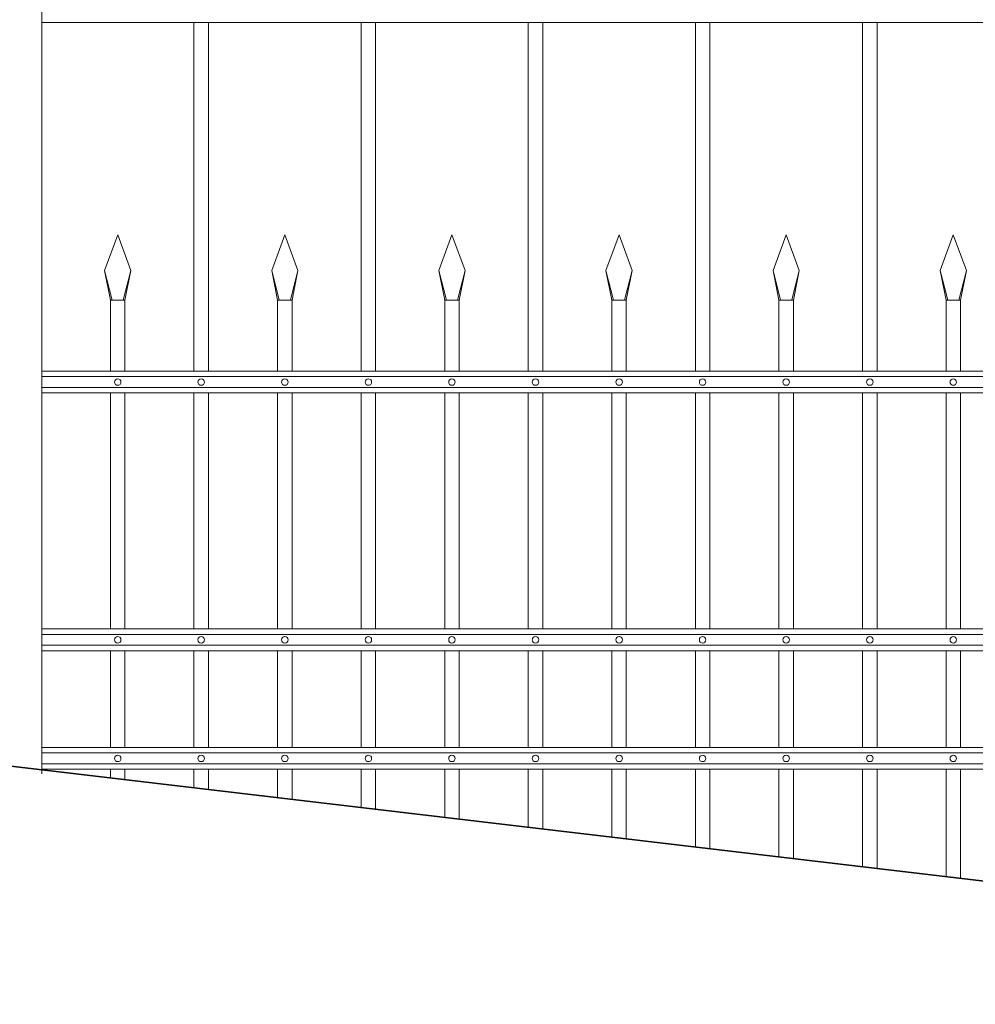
# Model space of a CAD drawing. Header units: millimetres. Extents: x 6567289036 to 6568990308, y 5976640423 to 5977332400.
# Tile 197 of 256: x 6568248795 to 6568250096, y 5976808831 to 5976810170. Entities that reach past the tile are written whole.
import ezdxf

# ---------------------------------------------------------------- set-up
doc = ezdxf.new("R2010")
doc.units = ezdxf.units.MM
doc.layers.add('01_widok', color=7, linetype='Continuous', lineweight=13)

# ---------------------------------------------------------------- blocks, each defined once
blk = doc.blocks.new('A$C6D0402AF')
at = {"layer": '01_widok'}
for p, q in [((2.57, 1.299), (0.06, 1.299)), ((0.27, 1.299), (0.27, 0.819)), ((0.29, 1.299), (0.29, 0.819)), ((0.5, 1.299), (0.5, 0.819)), ((0.52, 1.299), (0.52, 0.819)), ((0.73, 1.299), (0.73, 0.819)), ((0.75, 1.299), (0.75, 0.819)), ((0.96, 1.299), (0.96, 0.819)), ((0.98, 1.299), (0.98, 0.819)), ((1.19, 1.299), (1.19, 0.819)), ((1.21, 1.299), (1.21, 0.819)), ((0.147, 0.9577), (0.165, 1.0067)), ((0.183, 0.9577), (0.165, 1.0067)), ((0.377, 0.9577), (0.395, 1.0067)), ((0.413, 0.9577), (0.395, 1.0067)), ((0.607, 0.9577), (0.625, 1.0067)), ((0.643, 0.9577), (0.625, 1.0067)), ((0.837, 0.9577), (0.855, 1.0067)), ((0.873, 0.9577), (0.855, 1.0067)), ((1.067, 0.9577), (1.085, 1.0067)), ((1.103, 0.9577), (1.085, 1.0067)), ((1.297, 0.9577), (1.315, 1.0067)), ((1.333, 0.9577), (1.315, 1.0067)), ((0.1574, 0.9167), (0.147, 0.9577)), ((0.147, 0.9577), (0.155, 0.9167)), ((0.1726, 0.9167), (0.183, 0.9577)), ((0.183, 0.9577), (0.175, 0.9167)), ((0.3874, 0.9167), (0.377, 0.9577)), ((0.377, 0.9577), (0.385, 0.9167)), ((0.4026, 0.9167), (0.413, 0.9577)), ((0.413, 0.9577), (0.405, 0.9167)), ((0.6174, 0.9167), (0.607, 0.9577)), ((0.607, 0.9577), (0.615, 0.9167)), ((0.6326, 0.9167), (0.643, 0.9577)), ((0.643, 0.9577), (0.635, 0.9167)), ((0.8474, 0.9167), (0.837, 0.9577)), ((0.837, 0.9577), (0.845, 0.9167)), ((0.8626, 0.9167), (0.873, 0.9577)), ((0.873, 0.9577), (0.865, 0.9167)), ((1.0774, 0.9167), (1.067, 0.9577)), ((1.067, 0.9577), (1.075, 0.9167)), ((1.0926, 0.9167), (1.103, 0.9577)), ((1.103, 0.9577), (1.095, 0.9167)), ((1.3074, 0.9167), (1.297, 0.9577)), ((1.297, 0.9577), (1.305, 0.9167)), ((1.3226, 0.9167), (1.333, 0.9577)), ((1.333, 0.9577), (1.325, 0.9167)), ((0.165, 0.9167), (0.155, 0.9167)), ((0.155, 0.9167), (0.155, 0.819)), ((0.165, 0.9167), (0.175, 0.9167)), ((0.175, 0.9167), (0.175, 0.819)), ((0.395, 0.9167), (0.385, 0.9167)), ((0.385, 0.9167), (0.385, 0.819)), ((0.395, 0.9167), (0.405, 0.9167)), ((0.405, 0.9167), (0.405, 0.819)), ((0.625, 0.9167), (0.615, 0.9167)), ((0.615, 0.9167), (0.615, 0.819)), ((0.625, 0.9167), (0.635, 0.9167)), ((0.635, 0.9167), (0.635, 0.819)), ((0.855, 0.9167), (0.845, 0.9167)), ((0.845, 0.9167), (0.845, 0.819)), ((0.855, 0.9167), (0.865, 0.9167)), ((0.865, 0.9167), (0.865, 0.819)), ((1.085, 0.9167), (1.075, 0.9167)), ((1.075, 0.9167), (1.075, 0.819)), ((1.085, 0.9167), (1.095, 0.9167)), ((1.095, 0.9167), (1.095, 0.819)), ((1.315, 0.9167), (1.305, 0.9167)), ((1.305, 0.9167), (1.305, 0.819)), ((1.315, 0.9167), (1.325, 0.9167)), ((1.325, 0.9167), (1.325, 0.819)), ((2.57, 0.819), (0.06, 0.819)), ((2.57, 0.8115), (0.06, 0.8115)), ((2.57, 0.7965), (0.06, 0.7965)), ((2.57, 0.789), (0.06, 0.789)), ((0.155, 0.789), (0.155, 0.4642)), ((0.175, 0.789), (0.175, 0.4642)), ((0.27, 0.789), (0.27, 0.4642)), ((0.29, 0.789), (0.29, 0.4642)), ((0.385, 0.789), (0.385, 0.4642)), ((0.405, 0.789), (0.405, 0.4642)), ((0.5, 0.789), (0.5, 0.4642)), ((0.52, 0.789), (0.52, 0.4642)), ((0.615, 0.789), (0.615, 0.4642)), ((0.635, 0.789), (0.635, 0.4642)), ((0.73, 0.789), (0.73, 0.4642)), ((0.75, 0.789), (0.75, 0.4642)), ((0.845, 0.789), (0.845, 0.4642)), ((0.865, 0.789), (0.865, 0.4642)), ((0.96, 0.789), (0.96, 0.4642)), ((0.98, 0.789), (0.98, 0.4642)), ((1.075, 0.789), (1.075, 0.4642)), ((1.095, 0.789), (1.095, 0.4642)), ((1.19, 0.789), (1.19, 0.4642)), ((1.21, 0.789), (1.21, 0.4642)), ((1.305, 0.789), (1.305, 0.4642)), ((1.325, 0.789), (1.325, 0.4642)), ((2.57, 0.4642), (0.06, 0.4642)), ((2.57, 0.4567), (0.06, 0.4567)), ((2.57, 0.4417), (0.06, 0.4417)), ((2.57, 0.4342), (0.06, 0.4342)), ((0.155, 0.4342), (0.155, 0.301)), ((0.175, 0.4342), (0.175, 0.301)), ((0.27, 0.4342), (0.27, 0.301)), ((0.29, 0.4342), (0.29, 0.301)), ((0.385, 0.4342), (0.385, 0.301)), ((0.405, 0.4342), (0.405, 0.301)), ((0.5, 0.4342), (0.5, 0.301)), ((0.52, 0.4342), (0.52, 0.301)), ((0.615, 0.4342), (0.615, 0.301)), ((0.635, 0.4342), (0.635, 0.301)), ((0.73, 0.4342), (0.73, 0.301)), ((0.75, 0.4342), (0.75, 0.301)), ((0.845, 0.4342), (0.845, 0.301)), ((0.865, 0.4342), (0.865, 0.301)), ((0.96, 0.4342), (0.96, 0.301)), ((0.98, 0.4342), (0.98, 0.301)), ((1.075, 0.4342), (1.075, 0.301)), ((1.095, 0.4342), (1.095, 0.301)), ((1.19, 0.4342), (1.19, 0.301)), ((1.21, 0.4342), (1.21, 0.301)), ((1.305, 0.4342), (1.305, 0.301)), ((1.325, 0.4342), (1.325, 0.301)), ((0.06, 0.301), (2.57, 0.301)), ((2.57, 0.301), (0.06, 0.301)), ((2.57, 0.2935), (0.06, 0.2935)), ((2.57, 0.2785), (0.06, 0.2785)), ((2.57, 0.271), (0.06, 0.271)), ((0.06, 0.271), (2.57, 0.271))]:
    blk.add_line(p, q, dxfattribs=at)
for points in [[(0.175, 0.789), (0.175, 0.4642)], [(0.175, 0.789), (0.175, 0.4642)], [(0.175, 0.4342), (0.175, 0.301)], [(0.175, 0.4342), (0.175, 0.301)]]:
    blk.add_lwpolyline(points, dxfattribs=at)
for centre in [(0.165, 0.804), (0.28, 0.804), (0.395, 0.804), (0.51, 0.804), (0.625, 0.804), (0.74, 0.804), (0.855, 0.804), (0.97, 0.804), (1.085, 0.804), (1.2, 0.804), (1.315, 0.804), (0.165, 0.4492), (0.28, 0.4492), (0.395, 0.4492), (0.51, 0.4492), (0.625, 0.4492), (0.74, 0.4492), (0.855, 0.4492), (0.97, 0.4492), (1.085, 0.4492), (1.2, 0.4492), (1.315, 0.4492), (0.165, 0.286), (0.28, 0.286), (0.395, 0.286), (0.51, 0.286), (0.625, 0.286), (0.74, 0.286), (0.855, 0.286), (0.97, 0.286), (1.085, 0.286), (1.2, 0.286), (1.315, 0.286)]:
    blk.add_circle(centre, 0.0045, dxfattribs=at)
blk = doc.blocks.new('A$C6613173D')
at = {"layer": '01_widok'}
for p, q in [((0.3506, 0.2704), (0.3386, 0.2704)), ((0.3506, 0.2704), (0.3626, 0.2704)), ((0.3506, 0.2624), (0.3386, 0.2624)), ((0.3506, 0.2624), (0.3626, 0.2624)), ((0.3506, 0.2444), (0.3243, 0.2444)), ((0.3244, 0.2404), (0.3243, 0.2444)), ((0.3506, 0.2444), (0.3769, 0.2444)), ((0.3769, 0.2404), (0.3769, 0.2444)), ((0.3206, 0.2384), (0.3206, 0.2334)), ((0.3506, 0.2404), (0.3226, 0.2404)), ((0.3506, 0.2314), (0.3226, 0.2314)), ((0.3506, 0.2404), (0.3786, 0.2404)), ((0.3506, 0.2314), (0.3786, 0.2314)), ((0.3806, 0.2384), (0.3806, 0.2334)), ((0.3506, 0.2164), (0.3356, 0.2164)), ((0.3356, 0.2164), (0.3386, 0.2134)), ((0.3506, 0.2164), (0.3656, 0.2164)), ((0.3656, 0.2164), (0.3626, 0.2134)), ((0.3506, 0.2134), (0.3386, 0.2134)), ((0.3386, 0.1684), (0.3386, 0.2134)), ((0.3506, 0.2134), (0.3626, 0.2134)), ((0.3626, 0.1684), (0.3626, 0.2134)), ((0.3506, 0.1684), (0.3386, 0.1684)), ((0.3506, 0.1684), (0.3626, 0.1684)), ((0.3506, 0.1434), (0.3386, 0.1434)), ((0.3386, 0.1434), (0.3386, 0.0994)), ((0.3506, 0.1434), (0.3626, 0.1434)), ((0.3626, 0.1434), (0.3626, 0.0994)), ((0.3206, 0.0994), (0.3806, 0.0994)), ((0.3206, 0.0994), (0.3206, -1.2522)), ((0.3806, 0.0994), (0.3806, -1.2522))]:
    blk.add_line(p, q, dxfattribs=at)
blk.add_lwpolyline([(0.3386, 0.0994), (0.3626, 0.0994)], dxfattribs=at)
for centre, radius, start, end in [((0.3511, 0.2938), 0.0266, 90.9691, 242.0394), ((0.3502, 0.2938), 0.0266, 297.9606, 89.0309), ((0.3398, 0.2664), 0.00417, 106.2602, 253.7398), ((0.3614, 0.2664), 0.00417, 286.2602, 73.7398), ((0.3226, 0.2384), 0.002, 90, 180), ((0.3226, 0.2334), 0.002, 180, 270), ((0.3786, 0.2384), 0.002, 0, 90), ((0.3786, 0.2334), 0.002, 270, 0), ((0.3391, 0.1559), 0.0125, 92.3383, 267.6617), ((0.3621, 0.1559), 0.0125, 272.3383, 87.6617)]:
    blk.add_arc(centre, radius, start, end, dxfattribs=at)
for points, knots in [([(0.3243, 0.2444), (0.3243, 0.2446), (0.3248, 0.2461), (0.3275, 0.2488), (0.3321, 0.2502), (0.3367, 0.2555), (0.3386, 0.2596), (0.3386, 0.2624)], [2.774362, 2.774362, 2.774362, 2.774362, 3.490427, 7.508595, 13.38101, 17.769363, 27.74801, 27.74801, 27.74801, 27.74801]), ([(0.3769, 0.2444), (0.3769, 0.2446), (0.3765, 0.2461), (0.3737, 0.2488), (0.3691, 0.2502), (0.3646, 0.2555), (0.3626, 0.2596), (0.3626, 0.2624)], [2.774362, 2.774362, 2.774362, 2.774362, 3.490427, 7.508595, 13.38101, 17.769363, 27.74801, 27.74801, 27.74801, 27.74801]), ([(0.3357, 0.2164), (0.3352, 0.2166), (0.3341, 0.2169), (0.3328, 0.2189), (0.3332, 0.223), (0.3287, 0.227), (0.3257, 0.2299), (0.3242, 0.2314)], [0, 0, 0, 0, 1.627023, 3.22043, 6.907446, 13.144432, 19.532717, 19.532717, 19.532717, 19.532717]), ([(0.3655, 0.2164), (0.366, 0.2166), (0.3671, 0.2169), (0.3684, 0.2189), (0.3681, 0.223), (0.3725, 0.227), (0.3755, 0.2299), (0.377, 0.2314)], [0, 0, 0, 0, 1.627023, 3.22043, 6.907446, 13.144432, 19.532717, 19.532717, 19.532717, 19.532717])]:
    blk.add_open_spline(points, degree=3, knots=knots, dxfattribs=at)

msp = doc.modelspace()

# ---------------------------------------------------------------- linework, layer by layer
at = {"lineweight": 35}
msp.add_line((6568230768.25329, 5976811280.674253), (6568251528.25329, 5976808830.674253), dxfattribs=at)
at = {"layer": '01_widok'}
for p, q in [((6568248918.828199, 5976809150.421249), (6568248918.8282, 5976809138.626635)), ((6568248938.600063, 5976809150.421249), (6568248938.600063, 5976809136.29325)), ((6568249032.516413, 5976809150.421249), (6568249032.516413, 5976809125.209674)), ((6568249052.288277, 5976809150.421249), (6568249052.288277, 5976809122.876289)), ((6568249146.204626, 5976809150.421249), (6568249146.204625, 5976809111.792712)), ((6568249165.97649, 5976809150.421249), (6568249165.976489, 5976809109.459328)), ((6568249259.892839, 5976809150.421249), (6568249259.892839, 5976809098.375751)), ((6568249279.664703, 5976809150.421249), (6568249279.664703, 5976809096.042366)), ((6568249373.581053, 5976809150.421249), (6568249373.581053, 5976809084.958789)), ((6568249393.352917, 5976809150.421249), (6568249393.352917, 5976809082.625404)), ((6568249487.269266, 5976809150.421249), (6568249487.269267, 5976809071.541828)), ((6568249507.04113, 5976809150.421249), (6568249507.04113, 5976809069.208443)), ((6568249600.957479, 5976809150.421249), (6568249600.957479, 5976809058.124866)), ((6568249620.729343, 5976809150.421249), (6568249620.729343, 5976809055.791481)), ((6568249714.645692, 5976809150.421249), (6568249714.645692, 5976809044.707904)), ((6568249734.417556, 5976809150.421249), (6568249734.417556, 5976809042.374519)), ((6568249828.333905, 5976809150.421249), (6568249828.333904, 5976809031.290943)), ((6568249848.105769, 5976809150.421249), (6568249848.105769, 5976809028.957559)), ((6568249942.022119, 5976809150.421249), (6568249942.022119, 5976809017.873981)), ((6568249961.793983, 5976809150.421249), (6568249961.793983, 5976809015.540596)), ((6568250055.710332, 5976809150.42125), (6568250055.710332, 5976809004.45702)), ((6568250075.482196, 5976809150.42125), (6568250075.482196, 5976809002.123635))]:
    msp.add_line(p, q, dxfattribs=at)

# ---------------------------------------------------------------- block references
at = {"xscale": 1000, "yscale": 1000, "zscale": 1000}
msp.add_blockref('A$C6613173D', (6568248444.990678, 5976810396.397828), dxfattribs=at)
at = {"xscale": 988.5931585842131, "yscale": 988.5931585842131, "zscale": 988.5931585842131, "rotation": 3.128671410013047e-08}
msp.add_blockref('A$C6D0402AF', (6568248765.596261, 5976808882.553451), dxfattribs=at)

doc.saveas('drawing.dxf')
